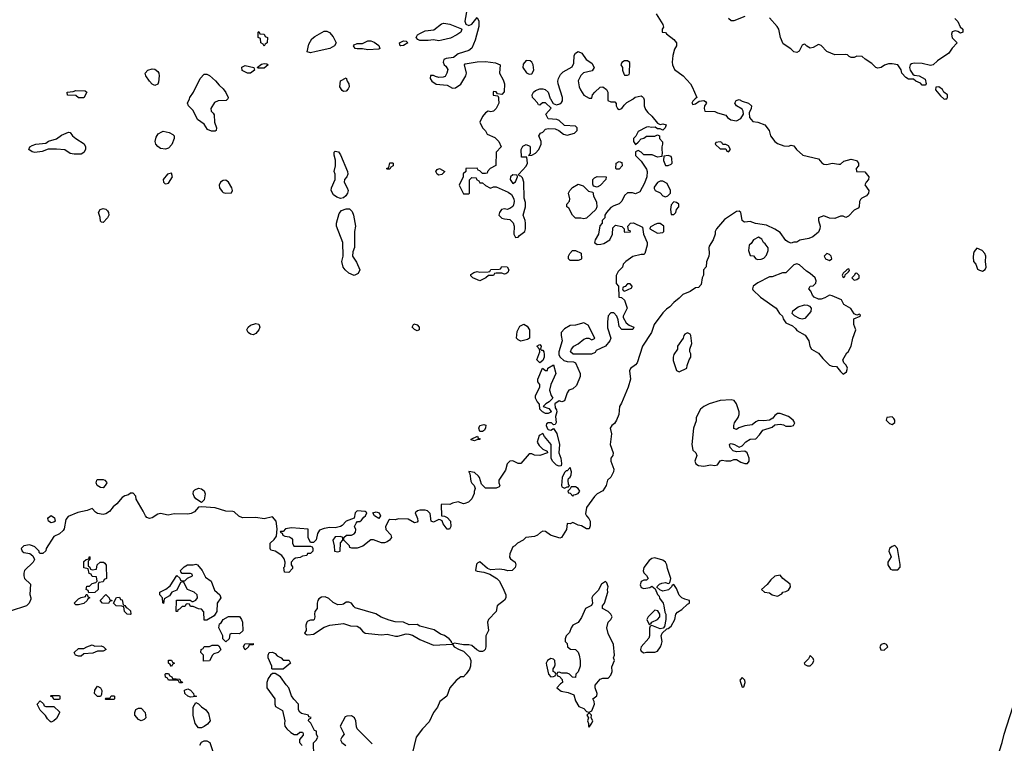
# Model space of a CAD drawing. Header units: inches. Extents: x 2380249 to 2585472, y 382747 to 546448.
# Tile 127 of 256: x 2441579 to 2448791, y 465284 to 470580. Entities that reach past the tile are written whole.
import ezdxf

# ---------------------------------------------------------------- set-up
doc = ezdxf.new("R2010")
doc.units = ezdxf.units.IN
doc.header["$MEASUREMENT"] = 0
doc.layers.add('C4446', color=7, linetype='Continuous')
doc.layers.add('C4447', color=7, linetype='Continuous')

msp = doc.modelspace()

# ---------------------------------------------------------------- linework, layer by layer
at = {"layer": 'C4446', "color": 4}
for points, elevation in [([(2446151.3, 470000), (2446153.2, 469993.2), (2446152.7, 469950), (2446163.7, 469923.7), (2446180.9, 469900.9), (2446210, 469875.3), (2446250, 469822), (2446270, 469813.2), (2446290, 469817.2), (2446314, 469810), (2446308, 469790), (2446290, 469772), (2446270, 469782), (2446250, 469782), (2446234.8, 469794.8), (2446210, 469790.8), (2446183.1, 469796.9), (2446170, 469794), (2446110, 469762), (2446092.7, 469727.3), (2446075.3, 469710), (2446075.3, 469690), (2446090, 469668), (2446110, 469684), (2446130, 469709.2), (2446150, 469714), (2446170, 469729), (2446232, 469728), (2446250, 469738), (2446266, 469730), (2446266, 469710), (2446287.3, 469687.3), (2446288, 469670), (2446282, 469650), (2446282, 469622), (2446286, 469614), (2446282, 469578), (2446250, 469574), (2446211.1, 469591.1), (2446150, 469592), (2446130.9, 469610.9), (2446110, 469622), (2446090, 469614), (2446090, 469586), (2446130, 469546), (2446170, 469486), (2446174, 469470), (2446173.2, 469430), (2446156.5, 469383.5), (2446120.4, 469319.6), (2446090, 469304.7), (2446067.3, 469312.7), (2446030, 469314), (2446010, 469294), (2445988.9, 469251.1), (2445970, 469232), (2445930, 469218), (2445910, 469204.7), (2445878, 469170), (2445866, 469150), (2445866, 469130), (2445846, 469110), (2445846, 469090), (2445828.4, 469071.6), (2445819, 469010), (2445795.3, 468970), (2445788.7, 468950), (2445810, 468935.3), (2445836.4, 468936.4), (2445858, 468942), (2445902, 468970), (2445922, 469010), (2445923.6, 469056.4), (2445943.6, 469076.4), (2445990, 469066), (2446006, 469050), (2446006, 469030), (2446010, 469026), (2446052.7, 469027.3), (2446050, 469034), (2446038, 469038), (2446034, 469070), (2446054, 469090), (2446074, 469094), (2446142, 469062), (2446148, 469010), (2446175.3, 468950), (2446175.3, 468930), (2446158, 468870), (2446150, 468862), (2446130, 468862), (2446070, 468846), (2446018, 468810), (2445998, 468790), (2445995.3, 468770), (2445963.2, 468736.8), (2445949.1, 468709.1), (2445948.9, 468648.9), (2445966, 468630), (2445968, 468550), (2445988, 468548), (2446008.4, 468528.4), (2446028, 468470), (2445998, 468410), (2446000.4, 468400.4), (2446021.2, 468361.2), (2446044, 468344), (2446078, 468330), (2446070, 468314), (2445990, 468312), (2445970, 468334), (2445963.6, 468383.6), (2445954, 468410), (2445930, 468434), (2445910, 468434), (2445890, 468414), (2445884, 468370), (2445884.7, 468324.7), (2445908, 468250), (2445902, 468230), (2445870, 468192), (2445802, 468158), (2445794.6, 468145.4), (2445768.4, 468131.6), (2445632.7, 468132.7), (2445614, 468150), (2445622, 468170), (2445638, 468190), (2445670, 468208.7), (2445710, 468242), (2445730, 468248.7), (2445748.4, 468248.4), (2445770, 468238), (2445790, 468246), (2445792, 468250), (2445743.6, 468343.6), (2445710, 468362), (2445650, 468344.7), (2445610, 468342), (2445570, 468318.8), (2445544, 468290), (2445544, 468270), (2445553.2, 468230), (2445528.7, 468150), (2445528.4, 468128.4), (2445538, 468110), (2445565.6, 468085.6), (2445590, 468079), (2445635.3, 468075.3), (2445649.1, 468069.1), (2445684, 467990), (2445684, 467970), (2445658, 467902), (2445630, 467878), (2445602, 467870), (2445589, 467850), (2445568.4, 467791.6), (2445550, 467784.7), (2445530, 467791.3), (2445498, 467770), (2445500.4, 467740.4), (2445510, 467726), (2445513.2, 467710), (2445503.2, 467676.8), (2445508, 467632), (2445502, 467618), (2445490, 467614), (2445474, 467630), (2445450, 467631), (2445438, 467622), (2445435.3, 467610), (2445444.7, 467584.7), (2445450, 467582), (2445470, 467575.3), (2445490, 467588), (2445512.7, 467552.7), (2445534, 467470), (2445528.7, 467410), (2445542, 467370), (2445548, 467332), (2445546, 467314), (2445530, 467312), (2445510, 467321), (2445481, 467350), (2445471.3, 467370), (2445471.3, 467470), (2445422, 467530), (2445410, 467552), (2445384, 467536), (2445368.9, 467488.9), (2445383.1, 467463.1), (2445410, 467438), (2445442, 467422), (2445446, 467410), (2445390, 467391.3), (2445350, 467392), (2445330, 467402), (2445310, 467402), (2445250, 467332), (2445230, 467332), (2445190.7, 467350.7), (2445168.7, 467350), (2445149, 467330), (2445136.5, 467283.5), (2445089, 467210), (2445088, 467190), (2445095.3, 467170), (2445090, 467162), (2445070, 467152), (2444990, 467152), (2444962, 467182), (2444946.8, 467230), (2444938.8, 467238.8), (2444910, 467266), (2444870, 467274), (2444868, 467270), (2444876.4, 467256.4), (2444883.2, 467203.2), (2444890, 467188), (2444908, 467170), (2444915.3, 467150), (2444907.3, 467127.3), (2444907.3, 467112.7), (2444890, 467074), (2444866, 467050), (2444840.4, 467039.6), (2444830, 467038), (2444790, 467051.3), (2444750, 467042), (2444730, 467031.3), (2444670, 467034), (2444666, 467030), (2444668, 466948), (2444690, 466946), (2444710, 466938), (2444735.3, 466910), (2444738, 466870), (2444727.3, 466852.7), (2444710, 466852), (2444682, 466890), (2444672.7, 466912.7), (2444659.6, 466919.6), (2444650, 466922), (2444610, 466902), (2444594, 466910), (2444586.4, 466966.4), (2444566.8, 466986.8), (2444550, 466991), (2444509.3, 466990.7), (2444493.2, 466986.8), (2444475.3, 466970), (2444493.2, 466930), (2444495.3, 466910), (2444490, 466902), (2444470, 466898), (2444425.4, 466925.4), (2444353.6, 466926.4), (2444330, 466921), (2444290, 466922), (2444283.1, 466916.9), (2444258, 466870), (2444262, 466850), (2444298, 466810), (2444302, 466790), (2444288, 466770), (2444270, 466758), (2444250, 466751), (2444230, 466751), (2444170, 466774), (2444150, 466774), (2444092.5, 466727.5), (2444050, 466711.3), (2444012.7, 466712.7), (2443998, 466718), (2443994, 466730), (2443954, 466770), (2443954, 466790), (2443972.7, 466807.3), (2444010, 466808), (2444030, 466818), (2444038, 466830), (2444042, 466850), (2444032, 466870), (2444043.6, 466896.4), (2444052.7, 466907.3), (2444071.6, 466908.4), (2444083.6, 466916.4), (2444099.8, 466940.2), (2444112, 466950), (2444122, 466970), (2444110, 466982), (2444050, 466984.7), (2444035.3, 466970), (2444028.4, 466931.6), (2443970, 466911.3), (2443942, 466878), (2443929.1, 466870.9), (2443890, 466861), (2443850, 466862.8), (2443810, 466857.3), (2443775.3, 466844.7), (2443760.4, 466819.6), (2443750, 466774), (2443730, 466754), (2443710, 466754), (2443692, 466790), (2443691, 466851), (2443570, 466861), (2443525.2, 466854.8), (2443510, 466834), (2443490, 466834), (2443486, 466830), (2443502, 466822), (2443507.3, 466807.3), (2443520.4, 466800.4), (2443556.4, 466796.4), (2443570, 466786), (2443576.4, 466776.4), (2443578, 466750), (2443587.3, 466727.3), (2443710, 466726), (2443722, 466722), (2443726, 466710), (2443726, 466690), (2443710, 466674), (2443687.3, 466672.7), (2443682, 466658), (2443650, 466654), (2443634.6, 466645.4), (2443600.4, 466639.6), (2443588, 466632), (2443568, 466610), (2443568, 466590), (2443576.4, 466576.4), (2443576.4, 466563.6), (2443550, 466534), (2443518, 466538), (2443514, 466570), (2443522, 466578), (2443524.7, 466610), (2443515.3, 466635.3), (2443498.8, 466658.8), (2443451.6, 466691.6), (2443418, 466698), (2443414, 466710), (2443414, 466750), (2443443.6, 466776.4), (2443459.6, 466800.4), (2443465.4, 466854.6), (2443458, 466910), (2443430, 466942), (2443370, 466926), (2443310, 466938), (2443210, 466934), (2443185.5, 466945.5), (2443150, 466978), (2443141, 466981), (2443090, 466982.8), (2443010, 467006.8), (2442910, 467014), (2442890, 467012), (2442860.4, 466979.6), (2442834.6, 466965.4), (2442810, 466961), (2442710, 466964.7), (2442666, 466954), (2442610, 466966), (2442590, 466961), (2442550, 466933.4), (2442530, 466930.6), (2442510, 466937.3), (2442500.5, 466950), (2442484.4, 466984.4), (2442432, 467070), (2442430, 467094), (2442410, 467114), (2442390, 467114), (2442377.2, 467102.8), (2442350, 467096), (2442330, 467082.8), (2442290, 467036), (2442264.1, 467015.9), (2442238, 466982), (2442210, 466964), (2442190, 466959.1), (2442150, 466966), (2442134.8, 466974.8), (2442110, 467002), (2442072.5, 466987.5), (2442005.6, 466974.4), (2441935.3, 466944.7), (2441918, 466922), (2441905.6, 466854.4), (2441898.6, 466841.4), (2441870, 466818), (2441830, 466798), (2441774, 466710), (2441770, 466694), (2441750, 466674), (2441730, 466674), (2441722, 466682), (2441722, 466690), (2441690, 466722), (2441674, 466730), (2441650, 466736), (2441608.7, 466730), (2441589, 466710), (2441598, 466690), (2441610, 466682), (2441654, 466674), (2441675.3, 466655.3), (2441688, 466630), (2441678, 466610), (2441615.3, 466550), (2441608.9, 466528.9), (2441608.7, 466510), (2441615.3, 466490), (2441658, 466450), (2441653.6, 466373.6), (2441662, 466350), (2441660.4, 466339.6), (2441648, 466310), (2441628.9, 466291.1), (2441510, 466252)], 48), ([(2443102.7, 470000), (2443102, 469998), (2443090.4, 469989.6), (2443033.7, 469986.3), (2443005.7, 469974.3), (2442978.8, 469930), (2442981, 469910), (2442997, 469897), (2443003.4, 469883.4), (2443006.3, 469830), (2443020.5, 469790), (2443018.8, 469770), (2443010, 469764.5), (2442983.3, 469763.3), (2442955.6, 469775.6), (2442930, 469816.2), (2442882, 469850), (2442850, 469915.3), (2442815.3, 469950), (2442808.9, 469968.9), (2442821.8, 470000)], 48), ([(2446526.9, 470000), (2446510, 469984.7), (2446502.7, 469970), (2446510, 469959), (2446530, 469965.2), (2446555.3, 469984.7), (2446590, 469988.7), (2446602, 469982), (2446608.7, 469970), (2446596, 469950), (2446592.7, 469930), (2446598, 469910), (2446669.4, 469909.4), (2446690, 469899), (2446750, 469882), (2446764.1, 469864.1), (2446787.2, 469847.2), (2446830, 469841.2), (2446862, 469858), (2446881, 469890), (2446878.8, 469910), (2446870, 469924.7), (2446830, 469951), (2446817.3, 469970), (2446826.8, 469990), (2446850, 469997.2), (2446870, 469984), (2446918, 469970), (2446939, 469950), (2446937.2, 469930), (2446920.9, 469899.1), (2446923.7, 469863.7), (2446950, 469835.3), (2446986, 469830), (2447038, 469810), (2447068.9, 469768.9), (2447079, 469730), (2447110, 469689), (2447130, 469675.3), (2447176.4, 469656.4), (2447210, 469655.3), (2447230, 469662), (2447250, 469658), (2447268.7, 469630), (2447315.3, 469590), (2447430, 469562), (2447453.6, 469533.6), (2447470, 469524), (2447490, 469521.2), (2447530, 469529.3), (2447578, 469522), (2447590, 469524), (2447615.3, 469544.7), (2447670, 469559), (2447708, 469550), (2447722, 469530), (2447722, 469510), (2447706, 469490), (2447708, 469470), (2447770, 469468), (2447798, 469430), (2447795.3, 469410), (2447778, 469390), (2447769, 469371), (2447798, 469330), (2447795.3, 469310), (2447782, 469290), (2447746.6, 469273.4), (2447736.5, 469263.5), (2447729.2, 469250), (2447728.7, 469210), (2447719.3, 469200.7), (2447690, 469186), (2447650, 469142), (2447630, 469132), (2447610, 469142), (2447590, 469142), (2447550, 469124.7), (2447510, 469126.8), (2447470, 469144.7), (2447430, 469131), (2447429.2, 469110), (2447440.9, 469070), (2447439.3, 469050), (2447430, 469026), (2447388, 468990), (2447360.2, 468979.8), (2447293.6, 468966.4), (2447270, 468951), (2447250, 468951.3), (2447230, 468944.7), (2447210, 468952), (2447190, 468964.7), (2447150, 469022), (2447110, 469047.3), (2447050, 469076.3), (2446968.3, 469088.3), (2446930, 469102.8), (2446890, 469098), (2446882, 469102), (2446871.1, 469111.1), (2446870, 469114), (2446862, 469170), (2446850, 469178), (2446830, 469176), (2446740.9, 469119.1), (2446684, 469050), (2446674, 469030), (2446674, 469010), (2446659, 468970), (2446630, 468922), (2446626, 468910), (2446629.3, 468870), (2446626, 468850), (2446608.9, 468808.9), (2446607.3, 468772.7), (2446588.7, 468750), (2446588.7, 468710), (2446579, 468690), (2446570, 468642), (2446550, 468621), (2446530, 468618), (2446489, 468591), (2446435.3, 468570), (2446410, 468541), (2446370, 468511), (2446342, 468478), (2446317.5, 468462.5), (2446290, 468436), (2446226.6, 468350), (2446206, 468290), (2446141.2, 468190), (2446102.7, 468070), (2446090, 468054.8), (2446052.3, 468027.7), (2446046, 468010), (2446052, 467950), (2446035.1, 467890), (2445986.8, 467773.2), (2445973.2, 467750), (2445967, 467690), (2445951.3, 467648.7), (2445935.6, 467624.4), (2445915.3, 467610), (2445904, 467590), (2445914, 467550), (2445904, 467470), (2445926, 467410), (2445924, 467390), (2445909.2, 467370), (2445909.2, 467350), (2445931.8, 467290), (2445928, 467272), (2445910, 467231), (2445884, 467210), (2445874, 467170), (2445850, 467131), (2445810, 467110.8), (2445790, 467090.8), (2445729.6, 467010), (2445724.5, 466964.5), (2445730, 466948), (2445748, 466930), (2445758, 466910), (2445756.4, 466876.4), (2445750, 466854), (2445730, 466854), (2445694.8, 466874.8), (2445670, 466881), (2445630, 466901), (2445610, 466891.3), (2445590, 466892), (2445584, 466850), (2445548.4, 466791.6), (2445535.3, 466784.7), (2445468.1, 466808.1), (2445430, 466834.8), (2445410, 466836), (2445392.9, 466827.1), (2445372.3, 466807.7), (2445350, 466798.8), (2445286, 466790), (2445266, 466770), (2445226, 466750), (2445206, 466730), (2445190, 466722), (2445170, 466672), (2445166.6, 466646.6), (2445173.6, 466633.6), (2445208, 466610), (2445214, 466590), (2445208.7, 466570), (2445186, 466550), (2445153.6, 466546.4), (2445130, 466554.8), (2445090, 466559.1), (2445030, 466554), (2445004.5, 466564.5), (2444950, 466611.3), (2444934.6, 466605.4), (2444925.6, 466594.4), (2444918, 466550), (2444930, 466544), (2444978, 466538), (2445022.7, 466522.7), (2445074, 466490), (2445093.2, 466470), (2445126.3, 466406.3), (2445139.3, 466370), (2445139.3, 466350), (2445130, 466331.3), (2445075.3, 466290), (2445069, 466250), (2445012.3, 466190), (2445006, 466170), (2445012.3, 466110), (2444993.2, 466070), (2444993.2, 465990), (2444988.7, 465970), (2444978.6, 465961.4), (2444970, 465956), (2444950, 465957.3), (2444928.5, 465968.5), (2444890, 465999.1), (2444870, 466004.9), (2444830, 466006), (2444763.1, 466016.9), (2444752.7, 466012.7), (2444742, 466022), (2444742, 466030), (2444726, 466050), (2444690, 466074), (2444662, 466082), (2444615.5, 466115.5), (2444510, 466142.8), (2444490, 466154), (2444431.6, 466151.6), (2444391.1, 466171.1), (2444330, 466174), (2444284.5, 466184.5), (2444227.1, 466207.1), (2444188.4, 466231.6), (2444036.9, 466276.9), (2444025.4, 466285.4), (2444010.7, 466310.7), (2443990, 466318), (2443970, 466318), (2443950, 466302), (2443940.4, 466299.6), (2443910, 466298), (2443874.4, 466314.4), (2443843.5, 466343.5), (2443815.9, 466355.9), (2443790, 466354), (2443770, 466342), (2443762, 466330), (2443758, 466310), (2443758, 466270), (2443742, 466250), (2443739, 466230), (2443742, 466210), (2443735.3, 466190), (2443730, 466184.7), (2443710, 466184.7), (2443690, 466178), (2443682, 466170), (2443675.3, 466150), (2443678, 466110), (2443666, 466090), (2443680.4, 466080.4), (2443690, 466078), (2443730, 466084), (2443810, 466135.3), (2443850, 466148.7), (2443950, 466162), (2444003.1, 466143.1), (2444050, 466142), (2444070, 466129), (2444090, 466104), (2444110, 466089.3), (2444230, 466079.3), (2444270, 466082), (2444330.6, 466069.4), (2444350, 466069.3), (2444410, 466085.2), (2444430, 466082.7), (2444455.6, 466075.6), (2444510, 466043.7), (2444610, 466003.7), (2444748.9, 466008.9), (2444762, 465990), (2444798, 465970), (2444830, 465959), (2444874.2, 465914.2), (2444884, 465890), (2444882, 465850), (2444873.6, 465826.4), (2444850, 465792), (2444830, 465772), (2444810, 465771.3), (2444776.4, 465743.6), (2444729.3, 465690.7), (2444708, 465630), (2444655.3, 465590), (2444639, 465550), (2444609, 465510), (2444577.5, 465442.5), (2444529.5, 465390.5), (2444484, 465330), (2444453.6, 465206.4)], 44), ([(2445086.5, 470000), (2445088, 469970), (2445068, 469930), (2445048.9, 469911.1), (2445030, 469906), (2445010, 469911), (2444990, 469898), (2444970, 469871.3), (2444949, 469830), (2444968.4, 469788.4), (2444990, 469766), (2445002, 469742), (2445059, 469719), (2445088, 469690), (2445106, 469650), (2445068, 469610), (2445067.3, 469512.7), (2445026, 469490), (2445006, 469470), (2445002, 469458), (2444990, 469454), (2444970, 469454), (2444950, 469474), (2444938, 469478), (2444930, 469494), (2444846, 469490), (2444846, 469470), (2444828.4, 469451.6), (2444828, 469430), (2444798, 469370), (2444830, 469306), (2444870, 469306), (2444874, 469310), (2444872.7, 469407.3), (2444890, 469426), (2444922, 469422), (2444926, 469410), (2444942, 469402), (2444950, 469386), (2444970, 469386), (2444990, 469366), (2445028.4, 469348.4), (2445050, 469358), (2445070, 469358), (2445158, 469318), (2445180.2, 469300.2), (2445199, 469270), (2445201.2, 469250), (2445195.5, 469224.5), (2445190, 469212), (2445170, 469198), (2445150, 469191.3), (2445130, 469196), (2445109.3, 469190.7), (2445094, 469170), (2445089.3, 469149.3), (2445110, 469128.7), (2445130, 469122), (2445170, 469118), (2445193.6, 469093.6), (2445202, 469070), (2445198, 469010), (2445210, 468986), (2445230, 468988), (2445239.6, 469000.4), (2445278, 469030), (2445284.7, 469050), (2445282.8, 469090), (2445280.7, 469110), (2445266.8, 469150), (2445284.9, 469210), (2445282.8, 469242.8), (2445274.4, 469274.4), (2445270.7, 469390.7), (2445262, 469422), (2445250, 469434), (2445238, 469438), (2445234, 469450), (2445290, 469508), (2445298, 469530), (2445294, 469574), (2445254, 469574), (2445252, 469630), (2445264.7, 469655.3), (2445290, 469668), (2445314.6, 469654.6), (2445318, 469650), (2445318, 469602), (2445306, 469586), (2445330, 469588), (2445356.9, 469603.1), (2445382, 469630), (2445398, 469670), (2445398, 469690), (2445382, 469730), (2445394, 469750), (2445410, 469758), (2445430, 469778), (2445450, 469784), (2445502, 469782), (2445528.9, 469768.9), (2445562, 469742), (2445590, 469734), (2445642, 469750), (2445662, 469770), (2445662, 469790), (2445650, 469802), (2445570, 469804.7), (2445530, 469842), (2445514, 469850), (2445450, 469854), (2445434, 469890), (2445472, 469932), (2445431.6, 469971.6), (2445408, 469972), (2445390, 469954), (2445378, 469958), (2445372.7, 469972.7), (2445344.4, 470000)], 48), ([(2445466.5, 470000), (2445487.3, 469967.3), (2445510, 469958), (2445536, 469964), (2445546.4, 469973.6), (2445554, 469986), (2445554.5, 470000)], 48), ([(2445888, 470000), (2445888, 469990), (2445910, 469978), (2445938, 469978), (2445947.3, 469967.3), (2445948, 469950), (2445958, 469930), (2445970, 469922), (2445990.6, 469929.4), (2446005.4, 469954.6), (2446025.4, 469974.6), (2446070, 469998), (2446072, 470000)], 48), ([(2448347.9, 470000), (2448350, 469998), (2448360, 470000)], 44), ([(2443734.4, 465194.4), (2443731.3, 465288.7), (2443750, 465308), (2443762, 465330), (2443754, 465350), (2443752.7, 465372.7), (2443738, 465378), (2443712, 465432), (2443694, 465450), (2443698, 465462), (2443712.7, 465467.3), (2443714, 465474), (2443698, 465478), (2443694, 465490), (2443642.8, 465502.8), (2443630, 465512), (2443621, 465530), (2443622, 465570), (2443586.4, 465606.4), (2443570.9, 465630.9), (2443551, 465690), (2443530, 465711.3), (2443490, 465772), (2443450, 465794), (2443430, 465794), (2443416.4, 465783.6), (2443400.2, 465759.8), (2443388.7, 465730), (2443388.7, 465690), (2443448.7, 465610), (2443448.7, 465570), (2443454, 465554), (2443504, 465524), (2443522, 465450), (2443518, 465430), (2443522, 465410), (2443535.3, 465390), (2443564.1, 465364.1), (2443590, 465349), (2443612, 465348), (2443630, 465366), (2443650, 465366), (2443656.4, 465356.4), (2443656.4, 465343.6), (2443628.7, 465311.3), (2443629.1, 465289.1), (2443648.4, 465268.4)], 44), ([(2448755.8, 465230), (2448776.1, 465290), (2448788.8, 465351.2), (2448853.5, 465550)], 36), ([(2444159.8, 465279.8), (2444052, 465390), (2444045.4, 465405.4), (2444041, 465450), (2444030.9, 465470.9), (2444010, 465484.7), (2443976.4, 465483.6), (2443963.1, 465476.9), (2443926, 465410), (2443955.3, 465350), (2443938, 465330), (2443928, 465310), (2443938, 465290), (2443969.2, 465269.2)], 44), ([(2442898, 465270), (2442910, 465292), (2442930, 465302), (2442950, 465302), (2442971, 465291), (2442998, 465210)], 44)]:
    msp.add_lwpolyline(points, dxfattribs=dict(at, elevation=elevation))
for points, elevation in [([(2442030, 469596.2), (2441977.2, 469597.2), (2441950, 469602), (2441910, 469629), (2441850, 469632.7), (2441787.5, 469632.5), (2441744.9, 469615.1), (2441690, 469609.4), (2441670, 469612.3), (2441646.6, 469630), (2441652.7, 469650), (2441670, 469660.4), (2441698, 469670), (2441770, 469676.3), (2441790, 469690.4), (2441850, 469707.3), (2441885.4, 469734.6), (2441936.3, 469756.3), (2441950, 469754.8), (2441967.3, 469730), (2441990, 469710.8), (2442051.7, 469671.7), (2442062, 469650), (2442062.4, 469630), (2442050, 469609.3)], 48), ([(2442647.9, 469632.1), (2442610, 469638.4), (2442591.2, 469651.2), (2442577, 469670), (2442572, 469690), (2442578.4, 469721.6), (2442594.5, 469745.5), (2442619.3, 469760.7), (2442630, 469764), (2442673.7, 469753.7), (2442701, 469741), (2442710.8, 469730.8), (2442710.8, 469710), (2442692.8, 469667.2), (2442670, 469641.2)], 48), ([(2446710, 469686), (2446678, 469682), (2446674, 469670), (2446710, 469634), (2446750, 469634), (2446758, 469618), (2446770, 469614), (2446786, 469630), (2446770, 469658), (2446750, 469666), (2446730, 469666), (2446722, 469682)], 48), ([(2443930, 469272.7), (2443901.6, 469281.6), (2443878, 469298), (2443861.2, 469330), (2443864, 469350), (2443888.9, 469411.1), (2443889, 469450), (2443882.7, 469470), (2443892.3, 469510), (2443893.2, 469553.2), (2443882, 469590), (2443882, 469610), (2443890, 469618), (2443913.7, 469613.7), (2443930, 469592), (2443979.1, 469470), (2443982.8, 469450), (2443976, 469430), (2443958, 469410), (2443956, 469390), (2443978.8, 469350), (2443984, 469330), (2443980.7, 469310), (2443968.2, 469291.8), (2443950, 469277.2)], 48), ([(2445950, 469486), (2445946, 469490), (2445948.7, 469530), (2445970, 469542), (2445990, 469534), (2445992, 469510), (2445970, 469486)], 48), ([(2446330, 469586), (2446298, 469582), (2446294, 469550), (2446310, 469514), (2446330, 469512), (2446350, 469522), (2446358, 469530), (2446356.4, 469563.6), (2446350, 469578)], 48), ([(2444270, 469486), (2444266, 469490), (2444282, 469498), (2444290, 469532), (2444310, 469532), (2444314, 469530), (2444314, 469510), (2444298, 469502), (2444290, 469486)], 48), ([(2444650, 469442), (2444638, 469450), (2444628, 469470), (2444636.4, 469483.6), (2444654, 469490), (2444692, 469470), (2444670, 469448)], 48), ([(2442690, 469458), (2442662, 469450), (2442631.3, 469410), (2442632, 469390), (2442642, 469382), (2442650, 469378), (2442670, 469384.7), (2442699, 469430)], 52), ([(2443090, 469405.2), (2443070, 469402.7), (2443051, 469390), (2443040.7, 469370), (2443042.8, 469350), (2443062.5, 469322.5), (2443070, 469316), (2443090, 469311), (2443130, 469312), (2443139, 469330), (2443132.7, 469350), (2443109, 469390)], 52), ([(2445190, 469446), (2445174, 469430), (2445172, 469410), (2445190, 469382), (2445210, 469394), (2445226, 469430), (2445222, 469442)], 48), ([(2445810, 469355.3), (2445782, 469362), (2445776.4, 469376.4), (2445778, 469410), (2445790, 469422), (2445810, 469432), (2445874, 469430), (2445872, 469410), (2445830, 469368)], 48), ([(2446290, 469398), (2446270, 469398), (2446250, 469388), (2446226.4, 469353.6), (2446225.4, 469345.4), (2446234, 469330), (2446270, 469312), (2446290, 469292), (2446310, 469284.7), (2446326, 469290), (2446346, 469310), (2446346, 469330), (2446320.4, 469380.4)], 48), ([(2445710, 469122), (2445690, 469128.7), (2445650, 469128), (2445628, 469150), (2445600.4, 469200.4), (2445586, 469210), (2445586, 469230), (2445607.3, 469252.7), (2445608, 469270), (2445599, 469310), (2445609, 469330), (2445627.2, 469352.8), (2445670, 469376), (2445705.4, 469365.4), (2445746.4, 469326.4), (2445778, 469318), (2445782, 469290), (2445803.6, 469243.6), (2445806, 469210), (2445798, 469190), (2445730, 469128)], 48), ([(2446370, 469248), (2446350, 469226), (2446344.7, 469190), (2446350, 469154), (2446370, 469154), (2446386, 469170), (2446388.7, 469191.3), (2446408, 469210), (2446408, 469230), (2446390, 469242)], 48), ([(2442190, 469095.3), (2442178, 469098), (2442170, 469106), (2442168.4, 469131.6), (2442157.2, 469170), (2442169.5, 469190.5), (2442190, 469198), (2442210, 469193), (2442221.7, 469181.7), (2442230.4, 469170), (2442232.7, 469150), (2442222.8, 469130)], 48), ([(2444030, 468709), (2443990, 468724), (2443962, 468750), (2443948.7, 468770), (2443938, 468810), (2443948, 468850), (2443946, 468950), (2443899, 469070), (2443899, 469090), (2443918.6, 469161.4), (2443936.5, 469183.5), (2443970, 469196), (2443994.8, 469194.8), (2444015.3, 469175.3), (2444024.7, 469150), (2444038, 469070), (2444032, 469030), (2444032.7, 468912.7), (2444019.6, 468880.4), (2444018, 468850), (2444045.4, 468805.4), (2444071.3, 468750), (2444058, 468722)], 48), ([(2446250, 469088.7), (2446230, 469082), (2446198, 469062), (2446194, 469050), (2446250, 469018), (2446290, 469022), (2446298, 469030), (2446298, 469070), (2446270, 469088)], 48), ([(2446990, 468988), (2446954, 468970), (2446936.9, 468943.1), (2446922, 468930), (2446918, 468890), (2446930, 468854), (2446952.7, 468852.7), (2446972, 468830), (2446984.9, 468824.9), (2447010, 468827.7), (2447030, 468836), (2447050, 468858), (2447061.2, 468890), (2447062, 468910), (2447040.4, 468940.4), (2447028, 468950), (2447014.6, 468974.6)], 44), ([(2445610, 468818), (2445598, 468830), (2445598, 468850), (2445608, 468870), (2445628, 468890), (2445650, 468891.3), (2445691.3, 468871.3), (2445694, 468830), (2445690, 468826), (2445670, 468818)], 48), ([(2448590, 468909.2), (2448570, 468884), (2448566.3, 468870), (2448562.3, 468842.3), (2448566, 468810), (2448581, 468790), (2448595.3, 468755.3), (2448610, 468746), (2448630, 468741), (2448650, 468752), (2448659, 468770), (2448654, 468810), (2448655.3, 468850), (2448648.7, 468870), (2448629, 468890)], 44), ([(2447490, 468868), (2447472, 468850), (2447482, 468830), (2447510, 468818), (2447528, 468830), (2447522, 468850), (2447510, 468862)], 44), ([(2445130, 468718), (2445110, 468726), (2445070, 468726), (2445058, 468722), (2445050, 468708), (2445012.7, 468707.3), (2444994, 468690), (2444950, 468668.7), (2444898, 468690), (2444884.7, 468704.7), (2444884, 468716), (2444906, 468730), (2444930, 468738), (2444950, 468732), (2445010, 468734), (2445022, 468738), (2445030, 468752), (2445090, 468754), (2445102, 468758), (2445110, 468774), (2445150, 468772), (2445162, 468750), (2445154, 468730), (2445139.6, 468720.4)], 48), ([(2447270, 468794), (2447250, 468785.2), (2447190, 468728), (2447167.3, 468727.3), (2447090, 468698), (2447070, 468698), (2446985.2, 468654.8), (2446952, 468630), (2446946, 468610), (2446950, 468602), (2447004.7, 468550), (2447118.8, 468470), (2447144, 468430), (2447166, 468410), (2447171.3, 468390), (2447190, 468361), (2447239.1, 468339.1), (2447260.7, 468320.7), (2447270, 468306), (2447331, 468271), (2447358, 468230), (2447366, 468190), (2447378, 468170), (2447430, 468139.1), (2447460.7, 468100.7), (2447510, 468052), (2447530, 468044.7), (2447562, 468042), (2447590, 468004.7), (2447610, 467986.8), (2447636, 468004), (2447641.2, 468030), (2447632.5, 468052.5), (2447615.3, 468070), (2447608.7, 468090), (2447638, 468142), (2447648, 468150), (2447668.9, 468191.1), (2447681.2, 468250), (2447702.7, 468310), (2447688.7, 468350), (2447688, 468390), (2447735.3, 468410), (2447738, 468418), (2447730, 468426), (2447710, 468418), (2447690, 468428), (2447665.6, 468465.6), (2447616.4, 468496.4), (2447598, 468530), (2447530, 468559), (2447510, 468564), (2447476.3, 468543.7), (2447450, 468534), (2447430, 468535.3), (2447398, 468550), (2447384.7, 468564.7), (2447374, 468594), (2447358, 468610), (2447368, 468630), (2447390, 468631.3), (2447409.2, 468650.8), (2447412.7, 468670), (2447405.2, 468690), (2447370, 468723.7), (2447341, 468741), (2447290, 468785.2)], 44), ([(2447650, 468758), (2447634, 468750), (2447634, 468746), (2447610, 468726), (2447602, 468710), (2447610, 468694), (2447622, 468698), (2447626, 468714), (2447650, 468734), (2447656.4, 468743.6), (2447655.3, 468755.3)], 44), ([(2447710, 468726), (2447698, 468722), (2447694, 468710), (2447674, 468690), (2447690, 468674), (2447710, 468678), (2447728, 468690), (2447727.3, 468707.3)], 44), ([(2446050, 468646), (2446030, 468646), (2446012.7, 468627.3), (2445998, 468622), (2445994, 468610), (2445998, 468598), (2446010, 468594), (2446030, 468602), (2446062, 468618), (2446066, 468630)], 48), ([(2447310, 468388.7), (2447290, 468393.2), (2447253.6, 468413.6), (2447238, 468430), (2447242, 468450), (2447280.9, 468479.1), (2447326.6, 468493.4), (2447350, 468490.8), (2447364.1, 468484.1), (2447376.3, 468470), (2447374.7, 468445.3), (2447330, 468393.2)], 44), ([(2443290, 468274.5), (2443270, 468278), (2443253.2, 468290), (2443242.7, 468310), (2443253.2, 468330), (2443270, 468344), (2443310, 468357.3), (2443330, 468351), (2443337.3, 468330), (2443330.7, 468310), (2443310, 468283.7)], 48), ([(2444490, 468302.7), (2444470, 468314), (2444454, 468330), (2444466.6, 468353.4), (2444490, 468346), (2444506, 468330), (2444504.7, 468310)], 48), ([(2445250, 468228.7), (2445230, 468238), (2445218, 468250), (2445222, 468298), (2445243.1, 468336.9), (2445271.1, 468351.1), (2445296.9, 468336.9), (2445312, 468310), (2445314, 468250), (2445299.6, 468240.4)], 48), ([(2446470, 468288), (2446450, 468278), (2446444.7, 468270), (2446438, 468250), (2446398, 468190), (2446398, 468170), (2446371, 468130), (2446364.9, 468110), (2446365.5, 468085.5), (2446390, 468014), (2446410, 468002), (2446466, 468030), (2446468, 468050), (2446482, 468090), (2446495.3, 468110), (2446494.6, 468134.6), (2446488, 468150), (2446488.7, 468170), (2446502, 468210), (2446495.3, 468270), (2446490, 468278)], 44), ([(2445402, 468162), (2445410, 468162), (2445418, 468150), (2445421, 468130), (2445421, 468110), (2445410, 468086), (2445390, 468068), (2445368, 468090), (2445388, 468150), (2445386, 468170), (2445366, 468190), (2445390, 468202), (2445398, 468190), (2445394, 468170)], 48), ([(2445450, 467697.2), (2445430, 467699), (2445409.1, 467709.1), (2445388, 467730), (2445387.3, 467767.3), (2445370, 467786), (2445358, 467810), (2445358, 467830), (2445388, 467890), (2445388, 467910), (2445374, 467930), (2445374, 467950), (2445408, 468030), (2445430, 468012), (2445446, 468014), (2445448, 468030), (2445490, 468054), (2445506, 467990), (2445470.5, 467909.5), (2445460.7, 467870), (2445470.7, 467830.7), (2445484.7, 467810), (2445456.8, 467783.2), (2445432, 467770), (2445414, 467750), (2445454, 467734), (2445471.6, 467711.6), (2445470, 467709)], 48), ([(2446790, 467798), (2446710, 467792.7), (2446630, 467769), (2446590, 467749), (2446566.8, 467730), (2446534.8, 467670), (2446534.4, 467645.6), (2446514.8, 467590), (2446502, 467470), (2446510.6, 467430.6), (2446531, 467410), (2446538, 467390), (2446524.7, 467350), (2446532, 467330), (2446550, 467318), (2446590, 467312), (2446638, 467322), (2446670, 467318), (2446690, 467322), (2446710, 467352), (2446723.1, 467356.9), (2446750, 467352), (2446787.3, 467352.7), (2446810, 467362), (2446830, 467362), (2446862, 467342), (2446890, 467331.3), (2446910, 467332), (2446922, 467350), (2446922, 467370), (2446908, 467410), (2446890, 467422), (2446830, 467418), (2446804.7, 467424.7), (2446782, 467450), (2446778, 467470), (2446784, 467476), (2446790, 467478), (2446814, 467470), (2446850, 467452), (2446870, 467462), (2446898, 467490), (2446930, 467511.3), (2446970, 467512), (2446998.6, 467541.4), (2447023.2, 467576.8), (2447090, 467598), (2447110, 467616), (2447150, 467621), (2447174.4, 467614.4), (2447190, 467604.7), (2447230, 467604.7), (2447246, 467610), (2447255.3, 467630), (2447244, 467650), (2447210, 467677.2), (2447150, 467697.2), (2447130, 467697.2), (2447110, 467684), (2447095.2, 467664.8), (2447070.7, 467649.3), (2447030, 467644), (2446990, 467648), (2446970, 467638), (2446944.7, 467615.3), (2446890, 467609), (2446846.8, 467593.2), (2446830, 467582), (2446809.1, 467589.1), (2446808.7, 467610), (2446814, 467630), (2446842, 467670), (2446848.7, 467690), (2446848.7, 467710), (2446829, 467770), (2446812.5, 467792.5)], 44), ([(2447970, 467672.7), (2447931.3, 467668.7), (2447926, 467650), (2447930, 467644.7), (2447950, 467626), (2447970, 467618), (2447988.7, 467631.3), (2447989, 467650), (2447982, 467662)], 44), ([(2444950, 467566), (2444942, 467590), (2444950, 467611.3), (2444978, 467618), (2444992.7, 467612.7), (2444992, 467592), (2444983.6, 467576.4), (2444970, 467566)], 48), ([(2444910, 467498), (2444886, 467506), (2444886, 467510), (2444932, 467532), (2444938, 467518), (2444951.6, 467511.6), (2444950, 467508), (2444932.7, 467507.3)], 48), ([(2445610, 467302), (2445590, 467278), (2445582, 467278), (2445570, 467266), (2445552, 467230), (2445546.8, 467170), (2445550, 467162), (2445570, 467152), (2445590, 467162), (2445598, 467162), (2445606, 467170), (2445598, 467178), (2445595.3, 467210), (2445598, 467222), (2445610, 467232), (2445619, 467250), (2445621.2, 467270)], 48), ([(2442190, 467154), (2442170, 467156), (2442146.6, 467170), (2442139.3, 467190), (2442144, 467210), (2442150, 467214.8), (2442190, 467214.8), (2442202, 467210), (2442215.3, 467195.3), (2442218, 467190), (2442206, 467170)], 48), ([(2445618, 467162), (2445610, 467146), (2445594, 467130), (2445598, 467118), (2445610, 467114), (2445630, 467094), (2445638, 467102), (2445650, 467104.7), (2445670, 467112), (2445682, 467130), (2445668.7, 467150), (2445650, 467161.2)], 48), ([(2442910, 467046), (2442870, 467074), (2442857.2, 467090), (2442849.2, 467110), (2442853.2, 467130), (2442861.6, 467138.4), (2442890, 467150.7), (2442910, 467146), (2442930, 467131.3), (2442938, 467110), (2442930, 467066)], 48), ([(2441810, 466897.2), (2441790, 466909), (2441786, 466930), (2441790, 466938), (2441810, 466950.7), (2441834.4, 466934.4), (2441838, 466910), (2441830, 466904)], 48), ([(2444210, 466928.7), (2444178, 466950), (2444166, 466970), (2444190, 466978), (2444211.1, 466971.1), (2444222, 466950)], 48), ([(2443930, 466798), (2443890, 466795.3), (2443872, 466770), (2443882, 466730), (2443884.7, 466690), (2443910, 466684.7), (2443926, 466690), (2443928.4, 466751.6), (2443946, 466770), (2443946, 466790)], 48), ([(2447990, 466733.2), (2447970, 466725.2), (2447951, 466710), (2447946, 466690), (2447962, 466650), (2447938, 466610), (2447938, 466590), (2447958, 466558), (2447970, 466554), (2448010, 466554), (2448027.3, 466572.7), (2448028, 466592), (2448009.2, 466710)], 44), ([(2442110, 466554), (2442142, 466558), (2442146, 466590), (2442168.9, 466611.1), (2442194, 466610), (2442203.6, 466603.6), (2442212.7, 466587.3), (2442214, 466490), (2442198, 466482), (2442190, 466466), (2442158, 466462), (2442154, 466450), (2442154, 466410), (2442130, 466388), (2442086, 466386), (2442082, 466402), (2442066, 466410), (2442070, 466434), (2442090, 466434), (2442110, 466454), (2442138, 466462), (2442146, 466470), (2442142, 466502), (2442110, 466506), (2442102, 466522), (2442087.3, 466527.3), (2442082, 466562), (2442048, 466568), (2442050, 466614), (2442066, 466630), (2442086, 466634), (2442090, 466651.3), (2442094, 466650), (2442094, 466630), (2442082, 466618), (2442082, 466582), (2442092.7, 466572.7), (2442098, 466558)], 44), ([(2442930, 466186), (2442927.3, 466247.3), (2442910, 466266), (2442890, 466268), (2442850, 466286), (2442830, 466286), (2442822, 466302), (2442810, 466306), (2442798, 466302), (2442790, 466286), (2442770, 466286), (2442750, 466266), (2442738, 466262), (2442734, 466250), (2442726, 466250), (2442728.4, 466331.6), (2442827.3, 466332.7), (2442842, 466322), (2442850, 466322), (2442870, 466332), (2442882, 466350), (2442878, 466370), (2442858, 466390), (2442808.9, 466408.9), (2442782, 466462), (2442770, 466466), (2442758, 466462), (2442730, 466406), (2442694, 466390), (2442676.9, 466363.1), (2442638, 466342), (2442631.6, 466308.4), (2442627.3, 466312.7), (2442626, 466350), (2442606, 466370), (2442606, 466390), (2442650, 466412), (2442682, 466438), (2442730, 466512), (2442752.7, 466492.7), (2442758, 466478), (2442770, 466474), (2442790, 466474), (2442807.3, 466492.7), (2442846, 466510), (2442842, 466522), (2442830, 466526), (2442770, 466526), (2442760.4, 466540.4), (2442758, 466550), (2442783.1, 466576.9), (2442808.4, 466591.6), (2442850, 466591.3), (2442870, 466596), (2442882, 466590), (2442914.8, 466550), (2442941.4, 466501.4), (2442980.7, 466470), (2443005.2, 466405.2), (2443046, 466370), (2443051.3, 466350), (2443026, 466310), (2443022, 466250), (2443011.6, 466228.4), (2443003.6, 466216.4), (2442950, 466186)], 44), ([(2446230, 466642.7), (2446210, 466637), (2446190, 466622.7), (2446151, 466570), (2446145.4, 466545.4), (2446151.1, 466531.1), (2446170, 466512), (2446182, 466490), (2446170, 466478), (2446150, 466478), (2446130, 466468), (2446123.5, 466443.5), (2446130, 466424.7), (2446150, 466418), (2446195.3, 466424.7), (2446210, 466434), (2446234, 466414), (2446250, 466374), (2446262, 466362), (2446266.4, 466346.4), (2446291, 466311), (2446298, 466290), (2446303.6, 466243.6), (2446312, 466230), (2446311.1, 466191.1), (2446302, 466138), (2446292.7, 466127.3), (2446270, 466122), (2446210, 466146), (2446198, 466142), (2446192, 466128), (2446191.3, 466070), (2446186.4, 466053.6), (2446131, 465990), (2446125.5, 465970), (2446130, 465958), (2446150, 465946.8), (2446170, 465951.3), (2446230, 465951), (2446250, 465958), (2446273.2, 465990), (2446279, 466010), (2446284, 466030), (2446278, 466070), (2446286, 466090), (2446318, 466122), (2446330, 466124.7), (2446350, 466142), (2446377.2, 466190), (2446386, 466230), (2446396.4, 466243.6), (2446430, 466264.7), (2446470, 466302), (2446486, 466310), (2446486, 466330), (2446450, 466339), (2446429.3, 466349.3), (2446408.9, 466368.9), (2446390, 466418), (2446370, 466446), (2446358, 466442), (2446354, 466430), (2446331.6, 466408.4), (2446290, 466398), (2446267.3, 466407.3), (2446246, 466426), (2446247.3, 466432.7), (2446266, 466450), (2446283.1, 466456.9), (2446310, 466462), (2446330, 466454), (2446342, 466458), (2446348, 466490), (2446323.1, 466563.1), (2446319, 466590), (2446308.7, 466610), (2446290, 466624)], 44), ([(2447150, 466514), (2447110, 466508.7), (2447079.8, 466480.2), (2447054.4, 466445.6), (2447012, 466410), (2447034, 466390), (2447070, 466384.7), (2447090, 466371.3), (2447130, 466362), (2447162, 466378), (2447169.5, 466390.5), (2447190, 466394.8), (2447210, 466406), (2447224, 466430), (2447221.2, 466450), (2447169.3, 466489.3)], 44), ([(2445870, 466468), (2445841, 466450), (2445817.3, 466402.7), (2445776.8, 466363.2), (2445770.8, 466350), (2445774.8, 466310), (2445767.5, 466292.5), (2445722.8, 466270), (2445695.2, 466204.8), (2445670.6, 466169.4), (2445630, 466148), (2445618, 466130), (2445605.4, 466094.6), (2445582, 466070), (2445574, 466050), (2445574, 466030), (2445590, 466014), (2445591.3, 465990), (2445614, 465974), (2445650.4, 465970.4), (2445670.4, 465950.4), (2445677.3, 465930), (2445684, 465890), (2445684, 465850), (2445670, 465808), (2445652, 465790), (2445650, 465766), (2445627.3, 465767.3), (2445606, 465790), (2445590, 465798), (2445550, 465798), (2445530, 465806), (2445518, 465802), (2445514, 465790), (2445518, 465778), (2445532.7, 465772.7), (2445551.6, 465751.6), (2445554, 465730), (2445539.6, 465720.4), (2445514, 465690), (2445544.7, 465664.7), (2445596.9, 465656.9), (2445638, 465638), (2445650, 465594), (2445674.8, 465554.8), (2445710, 465538.8), (2445730, 465518), (2445750, 465512), (2445770, 465522), (2445788.7, 465570), (2445788, 465590), (2445778, 465610), (2445807.3, 465632.7), (2445808, 465650), (2445795.3, 465690), (2445795.3, 465710), (2445830, 465754), (2445850, 465762), (2445890, 465762), (2445910, 465782), (2445918, 465810), (2445916.4, 465843.6), (2445935.3, 465890), (2445928, 465910), (2445935.3, 465930), (2445928.4, 466008.4), (2445888.4, 466088.4), (2445879, 466130), (2445888.7, 466170), (2445908.7, 466190), (2445919, 466210), (2445909, 466230), (2445890, 466249), (2445848, 466270), (2445848, 466290), (2445862, 466310), (2445888, 466390), (2445884, 466410), (2445888.7, 466430), (2445879, 466459)], 44), ([(2441990, 466298), (2441978, 466310), (2442010, 466342), (2442030, 466352), (2442062, 466358), (2442067.3, 466372.7), (2442074, 466374), (2442078, 466358), (2442092, 466350), (2442078, 466342), (2442074, 466330), (2442050, 466308), (2442010, 466298)], 44), ([(2442230, 466308.7), (2442186, 466310), (2442168, 466330), (2442210, 466374), (2442234, 466350), (2442238, 466338), (2442254, 466330), (2442254, 466326), (2442238, 466322)], 44), ([(2442390, 466226), (2442366, 466230), (2442346, 466250), (2442342, 466282), (2442327.3, 466287.3), (2442286, 466290), (2442266, 466310), (2442288.9, 466351.1), (2442310, 466354), (2442318, 466338), (2442330, 466334), (2442338, 466298), (2442350, 466294), (2442358, 466278), (2442370, 466274), (2442390, 466254), (2442394, 466230)], 44), ([(2446230, 466258), (2446182, 466210), (2446172, 466190), (2446190, 466154), (2446202, 466158), (2446208.4, 466171.6), (2446250, 466191.3), (2446268.7, 466210), (2446268.7, 466230), (2446253.6, 466253.6)], 44), ([(2443190, 466086), (2443132.7, 466087.3), (2443118, 466082), (2443114, 466050), (2443090, 466028), (2443066, 466050), (2443066, 466070), (2443038, 466130), (2443042, 466158), (2443054.6, 466165.4), (2443068.9, 466191.1), (2443108.4, 466211.6), (2443190, 466211.3), (2443204.7, 466190), (2443211.3, 466170), (2443212.7, 466107.3)], 44), ([(2442130, 465996), (2442176.9, 465996.9), (2442194, 465990), (2442212, 465970), (2442190, 465958), (2442150, 465958), (2442115.3, 465944.7), (2442050, 465938), (2442030, 465922), (2442010, 465922), (2441989.1, 465929.1), (2441978, 465950), (2442010, 465978), (2442050, 465978), (2442070, 465991.3), (2442110, 466004.7)], 44), ([(2442926, 465886), (2442926, 465930), (2442906, 465950), (2442908.4, 465971.6), (2442922, 465978), (2442930, 465994), (2442970, 465992), (2442990, 466002), (2443030, 466002), (2443038, 465998), (2443051.6, 465971.6), (2443050, 465966), (2443034, 465950), (2443001, 465939), (2442991.1, 465928.9), (2442970, 465888)], 44), ([(2443230, 465969), (2443218, 465990), (2443227.3, 466012.7), (2443290, 466014), (2443290, 466006), (2443258, 466002), (2443254, 465990)], 44), ([(2447910, 466015.3), (2447890, 466008), (2447878, 465990), (2447887.3, 465967.3), (2447910, 465966.8), (2447938, 465990), (2447928.4, 466008.4)], 44), ([(2443510, 465894), (2443550, 465894), (2443554, 465890), (2443562, 465870), (2443510, 465828), (2443430, 465826), (2443426, 465830), (2443426, 465850), (2443398, 465910), (2443398, 465930), (2443406, 465950), (2443430, 465951.3), (2443450, 465942), (2443465.4, 465925.4), (2443494, 465910)], 44), ([(2442690, 465846), (2442682, 465862), (2442668, 465870), (2442668.4, 465891.6), (2442691.6, 465891.6), (2442698, 465878), (2442714, 465870), (2442698, 465862)], 44), ([(2445470, 465904), (2445446, 465890), (2445436, 465870), (2445436.9, 465856.9), (2445452, 465790), (2445470, 465772), (2445490, 465774), (2445502, 465778), (2445506, 465790), (2445502, 465802), (2445486, 465810), (2445486, 465830), (2445496.4, 465843.6), (2445500.4, 465859.6), (2445499, 465890), (2445490, 465899)], 44), ([(2447370, 465926), (2447356.9, 465903.1), (2447324.7, 465870), (2447330, 465862), (2447350, 465852), (2447370, 465852), (2447388, 465870), (2447395.3, 465890), (2447390, 465906)], 44), ([(2442750, 465726), (2442742, 465742), (2442730, 465746), (2442670, 465746), (2442662, 465762), (2442647.3, 465767.3), (2442646, 465790), (2442650, 465794), (2442670, 465794), (2442678, 465778), (2442694, 465770), (2442698, 465758), (2442752.7, 465752.7), (2442758, 465738), (2442772.7, 465732.7), (2442770, 465726)], 44), ([(2446870, 465766), (2446854, 465746), (2446870, 465694), (2446882, 465698), (2446893.2, 465730), (2446890, 465746)], 44), ([(2442170, 465626), (2442150, 465628), (2442128, 465650), (2442130, 465674), (2442150, 465702), (2442171.1, 465691.1), (2442182, 465670), (2442179.6, 465640.4)], 44), ([(2442830, 465622), (2442810, 465628.7), (2442788, 465650), (2442787.3, 465672.7), (2442810, 465682), (2442830, 465674), (2442852, 465650), (2442854, 465634), (2442874, 465630), (2442870, 465626)], 44), ([(2441770, 465554), (2441830, 465554), (2441870, 465514), (2441871.6, 465508.4), (2441850, 465466), (2441830, 465448), (2441810, 465438), (2441803.1, 465443.1), (2441783.1, 465463.1), (2441768.4, 465488.4), (2441730, 465526), (2441708, 465570), (2441730, 465594), (2441752.7, 465572.7), (2441758, 465558)], 44), ([(2441830, 465606), (2441822, 465622), (2441806, 465630), (2441810, 465634), (2441870, 465634), (2441874, 465630), (2441874, 465610), (2441870, 465606)], 44), ([(2442210, 465606), (2442206, 465610), (2442210, 465614), (2442242, 465618), (2442248.4, 465631.6), (2442270, 465632), (2442274, 465630), (2442274, 465610), (2442270, 465606)], 44), ([(2442890, 465398), (2442864, 465430), (2442849.5, 465489.5), (2442849.3, 465550), (2442870, 465582), (2442890, 465574), (2442910.9, 465550.9), (2442942, 465530), (2442962, 465502), (2442974.8, 465450), (2442955.9, 465424.1), (2442930, 465408), (2442910, 465398)], 44), ([(2442470, 465449), (2442450, 465458), (2442422, 465490), (2442422, 465510), (2442429.1, 465530.9), (2442450, 465542), (2442470, 465542), (2442498, 465510), (2442502, 465470), (2442490, 465458)], 44), ([(2445750, 465508), (2445732, 465490), (2445744.7, 465470), (2445738.8, 465450), (2445746, 465430), (2445744.7, 465410), (2445750, 465402), (2445770, 465432), (2445776, 465450), (2445766, 465470), (2445768, 465490)], 44)]:
    msp.add_lwpolyline(points, close=True, dxfattribs=dict(at, elevation=elevation))
at = {"layer": 'C4447', "color": 4}
for points, elevation in [([(2444856.1, 470663.9), (2444839.7, 470570), (2444846.7, 470546.7), (2444870, 470538.9), (2444891.8, 470548.2), (2444930, 470595.3), (2444942.7, 470570), (2444940.9, 470530), (2444916, 470430), (2444890, 470371.3), (2444870, 470356), (2444790, 470331.3), (2444756.4, 470303.6), (2444703.1, 470296.9), (2444686, 470290), (2444682, 470270), (2444688.7, 470250), (2444700.4, 470240.4), (2444715.3, 470215.3), (2444708.7, 470190), (2444694.6, 470165.4), (2444680.4, 470159.6), (2444650, 470158), (2444623.6, 470163.6), (2444610, 470171.3), (2444588, 470172), (2444586, 470150), (2444598, 470130), (2444630, 470108.7), (2444710, 470102), (2444750, 470078), (2444770, 470082), (2444810.5, 470109.5), (2444847.3, 470170), (2444850.7, 470190), (2444838, 470250), (2444842, 470258), (2444928.8, 470271.2), (2444990, 470273.6), (2445065.2, 470265.2), (2445098, 470250), (2445094, 470190), (2445120.2, 470140.2), (2445129, 470110), (2445127.3, 470052.7), (2445110, 470034), (2445078, 470038), (2445070, 470052), (2445050, 470054), (2445046, 470050), (2445048, 470028), (2445082, 470022), (2445086, 470010), (2445086.5, 470000)], 48), ([(2446242, 470622), (2446290, 470546), (2446295.3, 470524.7), (2446286, 470510), (2446286, 470490), (2446310, 470486), (2446316.4, 470476.4), (2446370, 470435.3), (2446388.7, 470410), (2446389, 470390), (2446375.6, 470364.4), (2446362.7, 470317.3), (2446357, 470270), (2446359.5, 470250), (2446376.1, 470216.1), (2446438, 470170), (2446492.7, 470110), (2446505.2, 470090), (2446538, 470010), (2446526.9, 470000)], 44), ([(2446890, 470603.8), (2446810, 470571), (2446790, 470571.3), (2446771.3, 470590)], 44), ([(2448428, 470590), (2448450, 470566), (2448468, 470528), (2448486, 470510), (2448486, 470490), (2448470, 470482), (2448450, 470494), (2448430, 470498), (2448409.3, 470490.7), (2448404.7, 470475.3), (2448410, 470448), (2448446, 470410), (2448410, 470372), (2448384.7, 470335.3), (2448300.2, 470279.8), (2448268.9, 470251.1), (2448250, 470244.7), (2448190, 470260.7), (2448130, 470262.8), (2448110, 470258), (2448102, 470250), (2448097.2, 470230), (2448101.2, 470210), (2448121.2, 470181.2), (2448130, 470175.3), (2448166, 470170), (2448210, 470146), (2448218, 470110), (2448210, 470102), (2448190, 470102), (2448176, 470116), (2448142, 470130), (2448124.7, 470144.7), (2448090, 470146), (2448070, 470156), (2448041, 470190), (2448034.4, 470214.4), (2448010, 470250.8), (2447970, 470257.3), (2447943.7, 470256.3), (2447913.6, 470246.4), (2447890, 470231.3), (2447865.4, 470225.4), (2447850, 470231.3), (2447819.9, 470259.9), (2447770.7, 470290.7), (2447750, 470312), (2447710, 470314), (2447690, 470304.7), (2447670, 470304.7), (2447654, 470310), (2447642, 470322), (2447625.4, 470325.4), (2447550, 470322), (2447490, 470347.7), (2447450, 470392), (2447436.9, 470396.9), (2447430, 470398), (2447390, 470376), (2447370, 470371.3), (2447345.4, 470385.4), (2447330, 470402), (2447320.4, 470399.6), (2447310, 470394), (2447288, 470350), (2447270, 470341), (2447250, 470346), (2447228, 470368), (2447170, 470402.8), (2447150.7, 470450), (2447139.1, 470510), (2447128, 470530), (2447070, 470594)], 44), ([(2445554.5, 470000), (2445554.8, 470010), (2445522, 470110), (2445520.5, 470130), (2445525.5, 470150), (2445541.1, 470178.9), (2445560.4, 470199.6), (2445625.4, 470234.6), (2445636.9, 470263.1), (2445641.4, 470318.6), (2445650, 470335.3), (2445670, 470348.7), (2445696.5, 470336.5), (2445728, 470290), (2445770, 470262), (2445788, 470230), (2445772.9, 470207.1), (2445709, 470191), (2445689.2, 470170.8), (2445670, 470132), (2445677.2, 470090), (2445686.3, 470066.3), (2445710, 470028), (2445750, 470006), (2445770, 470006), (2445774, 470030), (2445792, 470050), (2445830, 470086), (2445850, 470088), (2445878, 470070), (2445888, 470050), (2445888, 470000)], 48), ([(2442821.8, 470000), (2442826, 470010), (2442852.3, 470050), (2442901.2, 470150), (2442930, 470181), (2442950, 470181), (2442970, 470171), (2443013.2, 470133.2), (2443039.9, 470099.9), (2443070, 470074), (2443090, 470047.3), (2443106, 470010), (2443102.7, 470000)], 48), ([(2445344.4, 470000), (2445334, 470010), (2445332, 470030), (2445342, 470050), (2445356.9, 470063.1), (2445390, 470075.3), (2445410, 470075.3), (2445428.9, 470068.9), (2445448.9, 470048.9), (2445464, 470004), (2445466.5, 470000)], 48), ([(2448360, 470000), (2448370, 470002), (2448375.3, 470010), (2448374, 470030), (2448348.9, 470048.9), (2448339, 470070), (2448310, 470088), (2448290, 470086), (2448286.8, 470066.8), (2448323.5, 470023.5), (2448347.9, 470000)], 44), ([(2446072, 470000), (2446086, 470014), (2446130, 470022), (2446139, 470019), (2446148.9, 470008.9), (2446151.3, 470000)], 48)]:
    msp.add_lwpolyline(points, dxfattribs=dict(at, elevation=elevation))
at = {"layer": 'C4447', "color": 4, "elevation": 48}
for points in [[(2444650, 470426.6), (2444610, 470433), (2444570, 470427.3), (2444510, 470428.5), (2444495.6, 470435.6), (2444484.2, 470450), (2444494, 470470), (2444510, 470480.3), (2444550, 470498), (2444613.1, 470506.9), (2444669.6, 470550.4), (2444685.6, 470554.4), (2444730, 470546.7), (2444814.6, 470514.6), (2444817.1, 470510), (2444810.4, 470490), (2444782, 470470), (2444734.7, 470445.3), (2444670, 470429.3)], [(2443370, 470386), (2443362, 470402), (2443346, 470410), (2443342, 470442), (2443326, 470450), (2443326, 470490), (2443330, 470494), (2443338, 470478), (2443370, 470474), (2443378, 470458), (2443394, 470450), (2443392, 470410), (2443378, 470402)], [(2443710, 470338.4), (2443685.2, 470345.2), (2443697.7, 470402.3), (2443718.9, 470441.1), (2443741.6, 470458.4), (2443810, 470496), (2443830, 470496), (2443847.7, 470487.7), (2443874.2, 470454.2), (2443896, 470410), (2443884.9, 470390), (2443851.5, 470368.5), (2443750, 470346.9)], [(2444130, 470359.7), (2444090, 470367.8), (2444050, 470366), (2444035.3, 470370), (2444024.5, 470390), (2444030, 470397.3), (2444050, 470404.9), (2444090, 470404.9), (2444130, 470426), (2444150, 470426.4), (2444176.7, 470416.7), (2444210, 470392.2), (2444216.3, 470370), (2444210, 470364.5)], [(2444370, 470389.7), (2444366, 470390), (2444362, 470410), (2444390, 470424.4), (2444410, 470422.8), (2444422.8, 470410), (2444390, 470392)], [(2443370, 470226), (2443326.3, 470226.3), (2443318, 470230), (2443350, 470254.9), (2443370, 470259.3), (2443390, 470256.3), (2443398.8, 470250)], [(2445290, 470282), (2445266, 470254), (2445264.7, 470230), (2445290.7, 470190.7), (2445310, 470181), (2445330, 470184.7), (2445344, 470210), (2445341.2, 470250), (2445330, 470268.7), (2445318, 470278)], [(2446030, 470278), (2446010, 470278), (2445990, 470266), (2445982, 470250), (2445994, 470230), (2445994, 470210), (2446003.6, 470183.6), (2446010, 470174), (2446030, 470174), (2446042, 470178), (2446046, 470190), (2446047.3, 470267.3)], [(2442570, 470098), (2442550, 470108), (2442529.4, 470129.4), (2442502, 470170), (2442498, 470190), (2442518, 470210), (2442550, 470221), (2442570, 470218), (2442590, 470202), (2442598, 470190), (2442601, 470170), (2442596.9, 470123.1), (2442590, 470108)], [(2443270, 470189.6), (2443248.7, 470190), (2443207.9, 470207.9), (2443206.3, 470233.7), (2443230, 470244), (2443294, 470230), (2443298.8, 470210)], [(2443950, 470055.3), (2443941.2, 470061.2), (2443925.2, 470090), (2443930, 470132), (2443970, 470154), (2443978, 470130), (2443990.8, 470110.8), (2443991.3, 470090), (2443985.4, 470074.6), (2443970, 470058)], [(2442050, 470008), (2442010, 470008.7), (2441990, 470026), (2441928.4, 470028.4), (2441926, 470050), (2441970, 470054), (2441990, 470062), (2442059.6, 470059.6), (2442072, 470050)]]:
    msp.add_lwpolyline(points, close=True, dxfattribs=at)

doc.saveas('drawing.dxf')
